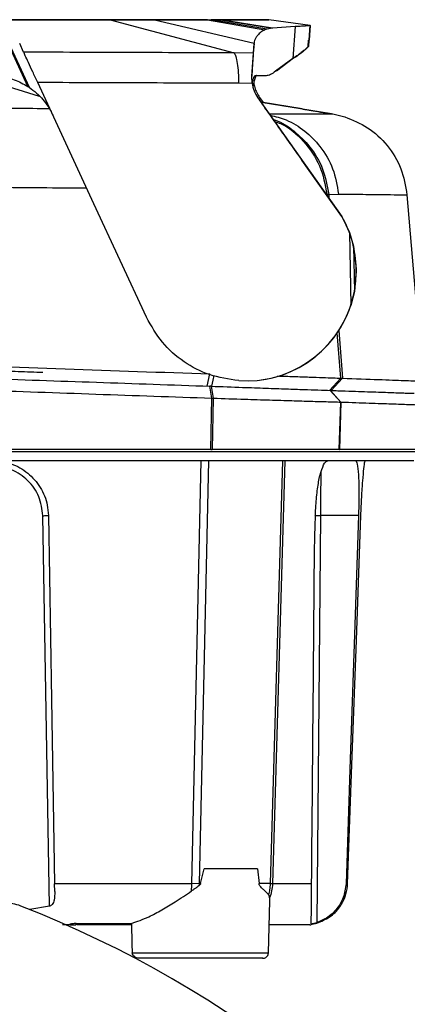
# Model space of a CAD drawing. Header units: millimetres. Extents: x 15 to 415, y 5 to 292.
# Tile 27 of 30: x 265 to 272, y 164 to 182. Entities that reach past the tile are written whole.
import ezdxf

# ---------------------------------------------------------------- set-up
doc = ezdxf.new("R2010")
doc.units = ezdxf.units.MM

msp = doc.modelspace()

# ---------------------------------------------------------------- linework, layer by layer
at = {"color": 7, "linetype": 'Continuous', "lineweight": 25}
for p, q in [((266.7537, 181.8735), (268.9855, 181.2795)), ((267.4287, 181.8756), (267.4276, 181.8756)), ((267.5519, 181.8739), (269.3416, 181.4575)), ((268.5063, 181.8747), (269.5347, 181.6931)), ((268.5063, 181.8747), (268.5715, 181.8747)), ((268.742, 181.875), (268.5715, 181.8747)), ((269.5715, 181.7052), (268.5715, 181.8747)), ((268.742, 181.875), (268.7423, 181.875)), ((268.742, 181.875), (269.6731, 181.7264)), ((269.6733, 181.7264), (268.7423, 181.875)), ((269.6067, 181.8767), (269.6068, 181.8767)), ((270.3511, 181.7732), (269.6068, 181.8767)), ((269.5715, 181.7052), (269.5347, 181.6931)), ((269.6731, 181.7264), (269.5715, 181.7052)), ((269.6731, 181.7264), (269.6733, 181.7264)), ((270.0802, 181.755), (269.6733, 181.7264)), ((270.0802, 181.755), (270.0404, 181.1814)), ((270.3511, 181.7732), (270.3329, 181.511)), ((270.333, 181.511), (270.3514, 181.7769)), ((270.351, 181.7732), (270.3511, 181.7732)), ((265.2766, 180.6779), (264.8827, 181.539)), ((264.9018, 181.5355), (265.3023, 180.6611)), ((265.1308, 181.4474), (265.1308, 181.4475)), ((265.2015, 181.2926), (265.1308, 181.4474)), ((269.302, 180.8633), (269.3416, 181.4506)), ((269.3416, 181.4506), (269.3288, 181.2776)), ((269.3416, 181.4575), (269.3416, 181.4583)), ((269.3424, 181.4505), (269.3416, 181.4575)), ((270.3148, 181.3947), (270.3228, 181.5108)), ((270.3257, 181.5112), (270.3177, 181.3951)), ((270.3329, 181.511), (270.3228, 181.5108)), ((269.3288, 181.2776), (268.9855, 181.2795)), ((270.0404, 181.1814), (269.7288, 180.9503)), ((270.0536, 181.1832), (269.7476, 180.9528)), ((266.4634, 178.5667), (265.4541, 180.7461)), ((269.3058, 180.7313), (269.0645, 180.7327)), ((269.3003, 180.863), (269.302, 180.8633)), ((269.3058, 180.7313), (269.3003, 180.863)), ((269.5586, 180.87), (269.3654, 180.8696)), ((265.2766, 180.6779), (265.3023, 180.6611)), ((269.4107, 180.4743), (269.4095, 180.4741)), ((269.4095, 180.4741), (270.9186, 178.3385)), ((269.4424, 180.4786), (269.4412, 180.4784)), ((269.4412, 180.4784), (269.5067, 180.3859)), ((269.4424, 180.4786), (269.5081, 180.3857)), ((270.2094, 180.2712), (269.4687, 180.3921)), ((270.7349, 180.1827), (269.4706, 180.3894)), ((270.7346, 180.1811), (270.755, 180.1811)), ((270.755, 180.1811), (270.9716, 180.1295)), ((270.9191, 178.3386), (270.2029, 179.3523)), ((270.6834, 178.7334), (270.8603, 178.7409)), ((272.0904, 178.7262), (272.2792, 176.4825)), ((267.4092, 176.5229), (266.4628, 178.5665)), ((270.9186, 178.3385), (270.9191, 178.3386)), ((270.9186, 178.3385), (271.0554, 178.0472)), ((271.0554, 178.0472), (271.0803, 176.7366)), ((271.0554, 178.0472), (271.1294, 177.7999)), ((271.1294, 177.7999), (271.1447, 176.9868)), ((271.1294, 177.7999), (271.1785, 177.3932)), ((271.1785, 177.3932), (271.179, 177.3933)), ((271.1787, 177.3932), (271.1789, 177.3839)), ((271.1794, 177.384), (271.1789, 177.3839)), ((271.1789, 177.3839), (271.1791, 177.3545)), ((271.1794, 177.384), (271.1793, 177.3933)), ((271.1797, 177.3546), (271.1794, 177.384)), ((271.1791, 177.3545), (271.1447, 176.9868)), ((271.1797, 177.3546), (271.1791, 177.3545)), ((271.1447, 176.9868), (271.0803, 176.7366)), ((268.5009, 175.2838), (268.5494, 175.5037)), ((270.699, 175.2071), (270.8987, 175.427)), ((270.9302, 175.4256), (270.7285, 175.206)), ((270.8987, 175.427), (270.9302, 175.4256)), ((268.5824, 175.0673), (268.5496, 175.2821)), ((268.5707, 175.2814), (268.6047, 175.0666)), ((269.4687, 175.3953), (269.4698, 175.3954)), ((268.5667, 174.1431), (268.5824, 175.0673)), ((268.6047, 175.0666), (268.5898, 174.1431)), ((270.8987, 174.997), (270.7109, 175.2067)), ((270.7149, 175.2065), (270.903, 174.9969)), ((270.8733, 174.1431), (270.8987, 174.997)), ((270.903, 174.9969), (270.8777, 174.1431)), ((268.5667, 174.1431), (268.5898, 174.1431)), ((270.8733, 174.1431), (270.8777, 174.1431)), ((265.6635, 165.9231), (265.5458, 172.9519)), ((270.535, 172.9527), (270.4711, 165.6309)), ((271.2186, 172.9527), (270.535, 172.9527)), ((268.3797, 166.3304), (268.4464, 166.5981)), ((268.4464, 166.5981), (268.4469, 166.5981)), ((269.4034, 166.5981), (268.4469, 166.5981)), ((269.4034, 166.5981), (269.432, 166.3303)), ((265.7596, 166.189), (265.7572, 166.33)), ((268.3626, 166.3304), (268.2223, 166.33)), ((269.621, 166.0725), (269.6178, 166.0189)), ((265.6635, 165.9231), (265.3102, 165.8642)), ((269.6001, 165.0864), (269.6233, 166.0188)), ((266.0468, 165.5921), (265.8995, 165.5921)), ((265.9981, 165.5738), (265.9991, 165.5921)), ((266.0437, 165.5921), (266.0468, 165.5921)), ((266.0468, 165.5921), (266.1402, 165.5921)), ((266.1426, 165.6124), (267.1415, 165.6134)), ((266.1552, 165.5921), (266.1554, 165.6124)), ((267.1419, 165.5921), (266.1552, 165.5921)), ((267.1415, 165.6157), (267.1474, 165.247)), ((267.1474, 165.247), (267.1541, 165.0864))]:
    msp.add_line(p, q, dxfattribs=at)
at = {"color": 8, "linetype": 'Continuous', "lineweight": 25}
for p, q in [((269.3416, 181.4579), (269.3416, 181.4584)), ((264.6061, 180.775), (265.4778, 180.5042)), ((270.6834, 178.7334), (270.6885, 178.665)), ((270.8987, 175.427), (270.8381, 176.2429)), ((270.8661, 176.2853), (270.9302, 175.4256)), ((268.2223, 166.33), (268.3909, 173.9419)), ((268.3626, 166.3304), (268.5279, 173.9419)), ((269.8511, 173.9419), (269.6325, 166.3305)), ((269.898, 173.9419), (269.6737, 166.33)), ((266.1405, 165.6123), (266.1402, 165.5921)), ((266.1553, 165.6124), (266.1551, 165.5921)), ((267.1541, 165.0864), (269.6001, 165.0864))]:
    msp.add_line(p, q, dxfattribs=at)
at = {"color": 8, "linetype": 'Continuous', "lineweight": 25, "flags": 128}
msp.add_lwpolyline([(268.6201, 175.4748), (268.6015, 175.3911), (268.577, 175.2812)], dxfattribs=at)
at = {"color": 7, "linetype": 'Continuous', "lineweight": 25, "flags": 128}
for points in [[(265.6464, 172.9527), (265.7018, 169.6414), (265.7572, 166.33)], [(271.2186, 172.9527), (271.1465, 170.8149), (271.0708, 168.5724), (270.995, 166.33)], [(271.0241, 166.33), (271.1009, 168.4677), (271.1815, 170.7102), (271.262, 172.9527)], [(271.0241, 166.33), (271.1009, 168.4677), (271.1815, 170.7102), (271.262, 172.9527)]]:
    msp.add_lwpolyline(points, dxfattribs=at)
at = {"color": 7, "linetype": 'Continuous', "lineweight": 25}
for centre, radius, start, end in [((269.2203, 177.3631), 1.959, 0.88333, 29.86461), ((269.2036, 177.3535), 1.9761, 277.74117, 0.03128), ((269.2024, 177.354), 1.9767, 266.03259, 341.79856), ((264.8583, 165.1828), 0.8, 68.6823, 90), ((257.9511, 147.4828), 19.8, 291.3177, 68.6823)]:
    msp.add_arc(centre, radius, start, end, dxfattribs=at)
for points, knots in [([(266.7537, 181.8735), (265.9651, 181.873), (264.3869, 181.8721), (261.9759, 181.8707), (259.5517, 181.8694), (257.1272, 181.8681), (254.7158, 181.8668), (253.1371, 181.866), (252.3482, 181.8656)], [0, 0, 0, 0, 0.1665308, 0.3332587, 0.4999717, 0.6666893, 0.8334391, 1, 1, 1, 1]), ([(252.3739, 181.8691), (253.163, 181.8695), (254.7421, 181.8705), (257.1539, 181.8718), (259.5784, 181.8731), (262.0026, 181.8745), (264.4132, 181.8757), (265.991, 181.8765), (266.7794, 181.8769)], [0, 0, 0, 0, 0.1665202, 0.3332477, 0.4999716, 0.6666779, 0.8334281, 1, 1, 1, 1]), ([(266.3308, 181.8735), (266.3022, 181.8735), (266.245, 181.8734), (266.0676, 181.8733), (265.7736, 181.8731), (265.3224, 181.8727), (264.9119, 181.8725), (264.6059, 181.8723), (264.4248, 181.8722), (264.3026, 181.8721), (264.2423, 181.8721)], [0, 0, 0, 0, 0.11191231, 0.22409349, 0.42071428, 0.6174471, 0.81364301, 0.87633473, 0.93900386, 1, 1, 1, 1]), ([(266.3521, 181.8764), (266.3238, 181.8764), (266.2671, 181.8764), (266.0906, 181.8764), (265.7973, 181.8763), (265.3469, 181.8761), (264.9369, 181.8759), (264.6311, 181.8757), (264.4501, 181.8756), (264.3279, 181.8756), (264.2676, 181.8755)], [0, 0, 0, 0, 0.1116164, 0.2240935, 0.4207144, 0.6174472, 0.813643, 0.8763059, 0.9389746, 1, 1, 1, 1]), ([(267.4287, 181.8756), (267.416, 181.8754), (267.3907, 181.8752), (267.1969, 181.8747), (266.8901, 181.8742), (266.587, 181.8738), (266.3861, 181.8736), (266.3493, 181.8735), (266.3308, 181.8735)], [0, 0, 0, 0, 0.2372753, 0.4745278, 0.7117834, 0.9489765, 0.9743927, 1, 1, 1, 1]), ([(267.3742, 181.8758), (267.3728, 181.8759), (267.3531, 181.876), (267.2001, 181.8761), (266.9073, 181.8763), (266.6058, 181.8764), (266.4069, 181.8764), (266.3704, 181.8764), (266.3521, 181.8764)], [0, 0, 0, 0, 0.0226347, 0.3266579, 0.6306641, 0.9346184, 0.9670797, 1, 1, 1, 1]), ([(267.5519, 181.8739), (267.4268, 181.8739), (267.1765, 181.8737), (266.8947, 181.8735), (266.7537, 181.8735)], [0, 0, 0, 0, 0.4999573, 1, 1, 1, 1]), ([(266.7794, 181.8769), (266.9203, 181.877), (267.2019, 181.8772), (267.4519, 181.8773), (267.5769, 181.8773)], [0, 0, 0, 0, 0.4999434, 1, 1, 1, 1]), ([(268.5063, 181.8747), (268.4673, 181.8746), (268.3891, 181.8745), (268.1729, 181.8744), (267.8977, 181.8742), (267.6675, 181.874), (267.5519, 181.8739)], [0, 0, 0, 0, 0.2494863, 0.4996588, 0.7488542, 1, 1, 1, 1]), ([(267.5769, 181.8773), (267.6915, 181.8774), (267.9212, 181.8775), (268.1953, 181.8776), (268.4115, 181.8776), (268.4892, 181.8776), (268.5282, 181.8776)], [0, 0, 0, 0, 0.2495894, 0.4997789, 0.7488856, 1, 1, 1, 1]), ([(268.5282, 181.8776), (268.595, 181.8776), (268.7299, 181.8776), (268.901, 181.8776), (269.0567, 181.8775), (269.1921, 181.8775), (269.309, 181.8774), (269.4502, 181.8773), (269.5807, 181.8771), (269.5981, 181.8769), (269.6068, 181.8767)], [0, 0, 0, 0, 0.0924202, 0.186667, 0.280053, 0.3733912, 0.4667186, 0.5600219, 0.7798543, 1, 1, 1, 1]), ([(269.6067, 181.8767), (269.5866, 181.8766), (269.5463, 181.8763), (269.2573, 181.8757), (268.914, 181.8752), (268.7423, 181.875)], [0, 0, 0, 0, 0.3332577, 0.6666109, 1, 1, 1, 1]), ([(269.5347, 181.6931), (269.5232, 181.6881), (269.5001, 181.6782), (269.4666, 181.6558), (269.4348, 181.6283), (269.4033, 181.5941), (269.3743, 181.5523), (269.3504, 181.5065), (269.3443, 181.4729), (269.3416, 181.4584)], [0, 0, 0, 0, 0.1404098, 0.2814855, 0.4224682, 0.5602491, 0.7228033, 0.8811329, 1, 1, 1, 1]), ([(270.351, 181.7732), (270.3494, 181.773), (270.3461, 181.7724), (270.3247, 181.7694), (270.2944, 181.7661), (270.2626, 181.7632), (270.2345, 181.7611), (270.197, 181.7588), (270.1528, 181.7569), (270.1127, 181.7556), (270.0889, 181.7552), (270.0802, 181.755)], [0, 0, 0, 0, 0.1799648, 0.3689645, 0.5523596, 0.6234535, 0.7013241, 0.7997741, 0.8963775, 0.961782, 1, 1, 1, 1]), ([(268.9855, 181.2795), (268.3574, 181.2821), (267.1004, 181.2871), (265.8348, 181.2908), (265.2016, 181.2926)], [0, 0, 0, 0, 0.499668, 1, 1, 1, 1]), ([(265.4541, 180.7461), (265.4239, 180.8113), (265.3642, 180.9403), (265.2858, 181.11), (265.2267, 181.2379), (265.2098, 181.2748), (265.2016, 181.2926)], [0, 0, 0, 0, 0.2635442, 0.5213778, 0.7681613, 1, 1, 1, 1]), ([(268.9855, 181.2795), (268.996, 181.2614), (269.0168, 181.2252), (269.042, 181.0972), (269.0597, 180.9289), (269.0629, 180.7981), (269.0645, 180.7327)], [0, 0, 0, 0, 0.2501089, 0.5000017, 0.7498919, 1, 1, 1, 1]), ([(269.3288, 181.2776), (269.3278, 181.2638), (269.3258, 181.2361), (269.3193, 181.1426), (269.3108, 181.018), (269.3038, 180.9147), (269.3003, 180.863)], [0, 0, 0, 0, 0.2495849, 0.4995894, 0.7497147, 1, 1, 1, 1]), ([(270.3148, 181.3947), (270.3084, 181.3882), (270.2961, 181.3756), (270.261, 181.3424), (270.2099, 181.2989), (270.1415, 181.2458), (270.0729, 181.2021), (270.0404, 181.1814)], [0, 0, 0, 0, 0.2097037, 0.4064678, 0.610225, 0.8152929, 1, 1, 1, 1]), ([(270.3177, 181.3951), (270.3108, 181.3872), (270.297, 181.3714), (270.2492, 181.326), (270.1788, 181.2656), (270.0953, 181.2107), (270.0536, 181.1832)], [0, 0, 0, 0, 0.24887, 0.5000182, 0.7500262, 1, 1, 1, 1]), ([(269.7288, 180.9503), (269.6987, 180.9267), (269.6392, 180.88), (269.5852, 180.8733), (269.5586, 180.87)], [0, 0, 0, 0, 0.5063487, 1, 1, 1, 1]), ([(264.7571, 180.8599), (264.8023, 180.8535), (264.897, 180.84), (265.0802, 180.7869), (265.1985, 180.7212), (265.2766, 180.6779)], [0, 0, 0, 0, 0.23736046, 0.49669357, 1, 1, 1, 1]), ([(269.0645, 180.7327), (268.4651, 180.7352), (267.2654, 180.7402), (266.0582, 180.7441), (265.4541, 180.7461)], [0, 0, 0, 0, 0.4996866, 1, 1, 1, 1]), ([(269.3654, 180.8696), (269.3652, 180.8696), (269.3644, 180.8696), (269.3619, 180.8693), (269.3537, 180.8663), (269.3427, 180.8528), (269.3306, 180.8256), (269.3222, 180.8005), (269.3139, 180.7715), (269.3087, 180.7442), (269.3058, 180.7285)], [0, 0, 0, 0, 0.0132578, 0.0376897, 0.1200744, 0.4188024, 0.5766672, 0.7158474, 0.8363413, 1, 1, 1, 1]), ([(269.3058, 180.7313), (269.3157, 180.6852), (269.3353, 180.5935), (269.3849, 180.5138), (269.4095, 180.4741)], [0, 0, 0, 0, 0.5021504, 1, 1, 1, 1]), ([(269.3921, 180.8732), (269.3919, 180.8732), (269.3895, 180.8732), (269.3812, 180.8705), (269.3686, 180.8549), (269.3545, 180.8193), (269.3388, 180.7659), (269.3291, 180.7046), (269.3226, 180.6632)], [0, 0, 0, 0, 0.010815, 0.0978703, 0.3412772, 0.5284963, 0.681486, 1, 1, 1, 1]), ([(269.3369, 180.743), (269.3416, 180.7145), (269.357, 180.6217), (269.4068, 180.537), (269.4412, 180.4784)], [0, 0, 0, 0, 0.3081832, 1, 1, 1, 1]), ([(265.3023, 180.6611), (265.3895, 180.5918), (265.5203, 180.4879), (265.629, 180.3375), (265.677, 180.2578), (265.6999, 180.2147), (265.7132, 180.1883), (265.7201, 180.1735), (265.7232, 180.1668)], [0, 0, 0, 0, 0.497773, 0.74679382, 0.87237764, 0.93609805, 0.97114042, 1, 1, 1, 1]), ([(270.2029, 179.3523), (270.1324, 179.4521), (269.9904, 179.653), (269.8147, 179.9018), (269.6797, 180.0931), (269.5477, 180.2801), (269.4658, 180.3963), (269.4107, 180.4743)], [0, 0, 0, 0, 0.2446362, 0.4923607, 0.6222822, 0.7462976, 1, 1, 1, 1]), ([(270.2089, 180.2713), (270.22, 180.2694), (270.242, 180.2656), (270.36, 180.2458), (270.5259, 180.218), (270.6737, 180.1935), (270.7468, 180.1814)], [0, 0, 0, 0, 0.2570086, 0.5078495, 0.7563374, 1, 1, 1, 1]), ([(270.9716, 180.1295), (271.1132, 180.0721), (271.3982, 179.9566), (271.7489, 179.6276), (272.0074, 179.2087), (272.0629, 178.8862), (272.0904, 178.7262)], [0, 0, 0, 0, 0.2478302, 0.4989759, 0.7514759, 1, 1, 1, 1]), ([(270.6532, 178.7319), (270.6583, 178.7322), (270.6686, 178.7329), (270.6785, 178.7332), (270.6834, 178.7334)], [0, 0, 0, 0, 0.50065958, 1, 1, 1, 1]), ([(270.8603, 178.7409), (271.0323, 178.7388), (271.3763, 178.7346), (271.7368, 178.7303), (271.9925, 178.7273), (272.0578, 178.7266), (272.0904, 178.7262)], [0, 0, 0, 0, 0.2499903, 0.4999924, 0.7499992, 1, 1, 1, 1]), ([(269.0657, 175.382), (268.8877, 175.4084), (268.5414, 175.4597), (268.0708, 175.7088), (267.6702, 176.0577), (267.4964, 176.3675), (267.4092, 176.5229)], [0, 0, 0, 0, 0.2564291, 0.4990823, 0.7486246, 1, 1, 1, 1]), ([(247.5217, 176.2394), (248.389, 176.2088), (250.1238, 176.1476), (252.7527, 176.0551), (255.393, 175.9624), (258.0397, 175.8697), (260.6861, 175.7773), (263.3244, 175.6853), (265.9509, 175.5939), (267.6831, 175.5338), (268.5494, 175.5037)], [0, 0, 0, 0, 0.1249463, 0.2499153, 0.3749367, 0.4999633, 0.6249398, 0.7499991, 0.8749763, 1, 1, 1, 1]), ([(247.3822, 176.0213), (247.5755, 176.0146), (248.5425, 175.9808), (249.9047, 175.9332), (251.8596, 175.865), (253.4304, 175.8101), (255.0051, 175.7551), (256.5819, 175.7001), (258.1606, 175.6449), (259.7386, 175.5898), (261.3154, 175.5348), (262.8895, 175.4798), (264.7522, 175.4147), (266.5125, 175.3533), (267.8702, 175.3059), (268.5496, 175.2821)], [0, 0, 0, 0, 0.0277672, 0.1388622, 0.1943992, 0.3054941, 0.3610311, 0.4165681, 0.5276632, 0.5832002, 0.6387372, 0.7498322, 0.8053692, 0.902609, 1, 1, 1, 1]), ([(247.3344, 175.8119), (247.5277, 175.8051), (248.4947, 175.7713), (249.8569, 175.7237), (251.8117, 175.6553), (253.3824, 175.6004), (254.9571, 175.5452), (256.5338, 175.49), (258.1125, 175.4347), (259.6905, 175.3794), (261.2673, 175.3241), (262.8415, 175.2689), (264.7179, 175.2031), (266.5053, 175.1403), (267.8897, 175.0917), (268.5824, 175.0673)], [0, 0, 0, 0, 0.0276617, 0.1383344, 0.1936603, 0.304333, 0.359659, 0.4149849, 0.5256576, 0.5809836, 0.6363095, 0.7469822, 0.8023082, 0.9010749, 1, 1, 1, 1]), ([(265.5467, 175.527), (265.5445, 175.5271), (265.4104, 175.5318), (265.1122, 175.5422), (264.4286, 175.5661), (263.4683, 175.5996), (262.5084, 175.6331), (261.8194, 175.6572), (261.4061, 175.6716), (260.9957, 175.686), (260.5792, 175.7005), (260.2688, 175.7113), (260.1008, 175.7172), (260.0761, 175.7181)], [0, 0, 0, 0, 0.0013182, 0.0824876, 0.1561547, 0.3812068, 0.607091, 0.6824546, 0.7578604, 0.8329813, 0.9063646, 0.986202, 1, 1, 1, 1]), ([(269.7609, 175.4662), (269.8618, 175.463), (270.0707, 175.4563), (270.3423, 175.4472), (270.5789, 175.4391), (270.7712, 175.4321), (270.8562, 175.4287), (270.8987, 175.427)], [0, 0, 0, 0, 0.1893554, 0.3920156, 0.5946734, 0.7973339, 1, 1, 1, 1]), ([(270.9302, 175.4256), (271.1583, 175.4174), (271.6145, 175.4009), (272.0592, 175.3849), (272.3382, 175.3749), (272.3657, 175.3739), (272.3788, 175.3734)], [0, 0, 0, 0, 0.254907, 0.5097775, 0.7646469, 1, 1, 1, 1]), ([(268.5707, 175.2814), (268.5688, 175.2815), (268.565, 175.2816), (268.558, 175.2818), (268.5529, 175.282), (268.5496, 175.2821)], [0, 0, 0, 0, 0.2669718, 0.5338782, 1, 1, 1, 1]), ([(268.5707, 175.2814), (268.7627, 175.2747), (269.1075, 175.2626), (269.5579, 175.2469), (269.9308, 175.2339), (270.2451, 175.2229), (270.5319, 175.2129), (270.6457, 175.2089), (270.7109, 175.2067)], [0, 0, 0, 0, 0.1905038, 0.3421746, 0.493845, 0.6453328, 0.7968248, 1, 1, 1, 1]), ([(268.5824, 175.0673), (268.5866, 175.0672), (268.594, 175.0669), (268.6015, 175.0667), (268.6047, 175.0666)], [0, 0, 0, 0, 0.5600024, 1, 1, 1, 1]), ([(268.6047, 175.0666), (268.7967, 175.0605), (269.1523, 175.0492), (269.6257, 175.0344), (270.0293, 175.0221), (270.3715, 175.0117), (270.6948, 175.0023), (270.8231, 174.999), (270.8987, 174.997)], [0, 0, 0, 0, 0.17764285, 0.32900566, 0.48036836, 0.6317215, 0.78307496, 1, 1, 1, 1]), ([(270.7149, 175.2065), (270.7146, 175.2065), (270.7139, 175.2066), (270.7125, 175.2066), (270.7115, 175.2066), (270.7109, 175.2067)], [0, 0, 0, 0, 0.2670275, 0.5340331, 1, 1, 1, 1]), ([(270.7149, 175.2065), (270.7605, 175.2049), (270.9885, 175.197), (271.2665, 175.1873), (271.6023, 175.1755), (271.8192, 175.168), (271.9847, 175.1622), (272.1033, 175.158), (272.1982, 175.1547), (272.2116, 175.1543), (272.2184, 175.154)], [0, 0, 0, 0, 0.04637082, 0.2318982, 0.32464425, 0.51017159, 0.60291767, 0.69566373, 0.84783185, 1, 1, 1, 1]), ([(270.8987, 174.997), (270.8995, 174.997), (270.901, 174.9969), (270.9024, 174.9969), (270.903, 174.9969)], [0, 0, 0, 0, 0.56002494, 1, 1, 1, 1]), ([(270.903, 174.9969), (270.9486, 174.9953), (271.1766, 174.9873), (271.4548, 174.9776), (271.7911, 174.9658), (272.0086, 174.9583), (272.1782, 174.9523), (272.2983, 174.9481), (272.3927, 174.9448), (272.4058, 174.9444), (272.4124, 174.9442)], [0, 0, 0, 0, 0.0461895, 0.2309913, 0.3233748, 0.5081766, 0.6005601, 0.7002756, 0.8500385, 1, 1, 1, 1]), ([(272.3759, 174.1029), (272.3752, 174.1029), (272.3729, 174.1029), (272.327, 174.1028), (272.2244, 174.1029), (272.1042, 174.1028), (271.9078, 174.1029), (271.6679, 174.1028), (271.3112, 174.1029), (271.0287, 174.1029), (270.8717, 174.1029), (270.8501, 174.1029), (270.7872, 174.1029), (270.6571, 174.1029), (270.4358, 174.1029), (270.1377, 174.1029), (269.7616, 174.1029), (269.3318, 174.1029), (268.9446, 174.1029), (268.6917, 174.1029), (268.5966, 174.1029), (268.5615, 174.1029), (268.4563, 174.1029), (268.0353, 174.1029), (267.3119, 174.1029), (266.3441, 174.1029), (265.3734, 174.1029), (264.0758, 174.1029), (262.7735, 174.1029), (261.142, 174.1029), (259.8342, 174.1029), (258.5256, 174.1029), (257.2167, 174.1028), (255.9079, 174.1029), (254.601, 174.1029), (253.2956, 174.1029), (251.9931, 174.1029), (250.6951, 174.1028), (249.7242, 174.1029), (248.7561, 174.1029), (248.0324, 174.1029), (247.5912, 174.1029), (247.461, 174.1029), (247.4059, 174.1029), (247.3708, 174.1029), (247.2657, 174.1029), (247.0082, 174.1029), (246.6222, 174.1029), (246.1981, 174.1029), (245.8208, 174.1029), (245.5078, 174.1029), (245.2627, 174.1029), (245.1441, 174.1029), (245.0791, 174.1029), (244.9771, 174.1029), (244.8111, 174.1029), (244.5401, 174.1029), (244.2473, 174.1029), (244.0163, 174.1029), (243.8316, 174.1029), (243.7215, 174.1029), (243.6478, 174.1029), (243.6139, 174.1029), (243.5936, 174.1029), (243.6006, 174.1029), (243.6027, 174.1029)], [0, 0, 0, 0, 0.0149368, 0.0520113, 0.070546, 0.1076205, 0.1261552, 0.1632296, 0.1991289, 0.2350774, 0.2353148, 0.2362646, 0.240066, 0.2476821, 0.2554437, 0.2647428, 0.2743115, 0.2836105, 0.2931792, 0.2978167, 0.2983959, 0.2986855, 0.2998438, 0.3044773, 0.323012, 0.3415466, 0.3600812, 0.3786159, 0.41569, 0.4342246, 0.4712987, 0.4898334, 0.508368, 0.5454421, 0.5639768, 0.5825114, 0.6195855, 0.6381201, 0.6566548, 0.6751894, 0.6937241, 0.6983575, 0.7006743, 0.7012535, 0.701543, 0.7027015, 0.7073389, 0.7166379, 0.7262066, 0.7355057, 0.7450744, 0.7543734, 0.7639422, 0.7651006, 0.769734, 0.7882687, 0.8068034, 0.8438779, 0.8809523, 0.899487, 0.9365615, 0.9550962, 0.9736309, 0.9921656, 1, 1, 1, 1]), ([(268.5667, 174.1431), (267.6978, 174.1431), (265.9567, 174.1431), (263.3137, 174.1431), (260.6524, 174.1431), (257.9803, 174.1431), (255.3083, 174.1431), (252.6471, 174.1431), (250.0042, 174.1431), (248.2632, 174.1431), (247.3944, 174.1431)], [0, 0, 0, 0, 0.1244448, 0.2493651, 0.3746042, 0.5000031, 0.6254017, 0.7506396, 0.8755579, 1, 1, 1, 1]), ([(270.8733, 174.1431), (270.8359, 174.1431), (270.76, 174.1431), (270.577, 174.1431), (270.3424, 174.1431), (270.0558, 174.1431), (269.7268, 174.1431), (269.3655, 174.1431), (268.9853, 174.1431), (268.7203, 174.1431), (268.5898, 174.1431)], [0, 0, 0, 0, 0.1206502, 0.2449535, 0.3718166, 0.5, 0.6281832, 0.7550468, 0.8793496, 1, 1, 1, 1]), ([(272.3774, 174.1431), (272.3595, 174.1431), (272.3236, 174.1431), (272.0279, 174.1431), (271.5715, 174.1431), (271.1088, 174.1431), (270.8777, 174.1431)], [0, 0, 0, 0, 0.2497689, 0.4999973, 0.7502271, 1, 1, 1, 1]), ([(272.2151, 173.9419), (272.2155, 173.9419), (272.2222, 173.9419), (272.1971, 173.9419), (272.1368, 173.9419), (271.9965, 173.9419), (271.7757, 173.9419), (271.4771, 173.9419), (271.1565, 173.9419), (270.8907, 173.9419), (270.5913, 173.9419), (270.3705, 173.9419), (270.087, 173.9419), (269.7397, 173.9419), (269.3453, 173.9419), (268.9098, 173.9419), (268.2614, 173.9419), (267.0783, 173.9419), (265.7026, 173.9419), (263.9756, 173.9419), (262.5889, 173.9419), (260.8515, 173.9419), (259.459, 173.9419), (257.7173, 173.9419), (256.3238, 173.9419), (254.584, 173.9419), (252.8471, 173.9419), (251.1169, 173.9419), (249.7388, 173.9419), (248.7079, 173.9419), (247.8538, 173.9419), (247.1649, 173.9419), (246.6924, 173.9419), (246.2749, 173.9419), (245.9237, 173.9419), (245.6287, 173.9419), (245.4164, 173.9419), (245.2842, 173.9419), (245.1683, 173.9419), (244.9739, 173.9419), (244.6229, 173.9419), (244.3021, 173.9419), (244.0627, 173.9419), (243.9234, 173.9419), (243.8258, 173.9419), (243.7671, 173.9419), (243.7616, 173.9419), (243.759, 173.9419)], [0, 0, 0, 0, 0.0019261, 0.0294508, 0.0569755, 0.0845001, 0.1395658, 0.1670905, 0.1946152, 0.2366, 0.2453979, 0.2542, 0.2632526, 0.2721376, 0.2812808, 0.2901499, 0.2992644, 0.3191856, 0.359034, 0.3789552, 0.4188036, 0.4387248, 0.4785732, 0.4984944, 0.5383428, 0.558264, 0.5981124, 0.6379607, 0.6578819, 0.6778032, 0.6977244, 0.7076877, 0.7178302, 0.7267081, 0.7358434, 0.7447214, 0.7538572, 0.7607962, 0.7677521, 0.7817771, 0.8093556, 0.864529, 0.8921075, 0.919686, 0.9472645, 0.974843, 1, 1, 1, 1]), ([(264.6406, 173.9419), (264.7547, 173.9306), (264.983, 173.9079), (265.2863, 173.7315), (265.5141, 173.4722), (265.6284, 173.195), (265.6416, 173.017), (265.6464, 172.9527)], [0, 0, 0, 0, 0.219545, 0.4390779, 0.6586997, 0.876857, 1, 1, 1, 1]), ([(265.5458, 172.9519), (265.5306, 173.069), (265.5, 173.3031), (265.2901, 173.5969), (264.9929, 173.8022), (264.758, 173.8288), (264.6406, 173.8422)], [0, 0, 0, 0, 0.24982481, 0.49979716, 0.74983171, 1, 1, 1, 1]), ([(270.5411, 173.7314), (270.564, 173.7972), (270.606, 173.9179), (270.6475, 173.9344), (270.6663, 173.9419)], [0, 0, 0, 0, 0.54481951, 1, 1, 1, 1]), ([(271.1659, 173.9419), (271.1771, 173.9293), (271.1995, 173.9041), (271.2197, 173.7054), (271.2274, 173.4188), (271.2247, 173.1479), (271.2199, 172.9933), (271.2186, 172.9527)], [0, 0, 0, 0, 0.2418764, 0.4841354, 0.7141858, 0.9250236, 1, 1, 1, 1]), ([(271.262, 172.9527), (271.2667, 173.0657), (271.276, 173.2916), (271.296, 173.5902), (271.3164, 173.8135), (271.3324, 173.9267), (271.3394, 173.9378), (271.342, 173.9419)], [0, 0, 0, 0, 0.21703035, 0.43404786, 0.65137601, 0.86883643, 1, 1, 1, 1]), ([(270.4454, 172.9526), (270.4478, 173.0131), (270.4543, 173.1791), (270.4795, 173.4398), (270.514, 173.6328), (270.5361, 173.7129), (270.5411, 173.7313)], [0, 0, 0, 0, 0.2018069, 0.5537993, 0.8974711, 1, 1, 1, 1]), ([(265.5458, 172.9519), (265.559, 172.9521), (265.5854, 172.9525), (265.6186, 172.9529), (265.6419, 172.953), (265.6449, 172.9528), (265.6464, 172.9527)], [0, 0, 0, 0, 0.25000066, 0.50000006, 0.749995, 1, 1, 1, 1]), ([(270.4285, 172.2769), (270.4296, 172.3385), (270.4334, 172.5631), (270.4404, 172.7888), (270.4454, 172.9526)], [0, 0, 0, 0, 0.2741396, 1, 1, 1, 1]), ([(270.4344, 172.9519), (270.4359, 172.9521), (270.4388, 172.9525), (270.4582, 172.9528), (270.4786, 172.9529), (270.4962, 172.9529), (270.5152, 172.9529), (270.5284, 172.9528), (270.535, 172.9527)], [0, 0, 0, 0, 0.25869185, 0.51201859, 0.63634958, 0.75880187, 0.87979195, 1, 1, 1, 1]), ([(270.3766, 166.33), (270.3853, 167.3204), (270.4026, 169.3012), (270.4199, 171.285), (270.4285, 172.2769)], [0, 0, 0, 0, 0.4999884, 1, 1, 1, 1]), ([(269.4034, 166.5981), (269.2822, 166.5981), (269.04, 166.5981), (268.6701, 166.5981), (268.4682, 166.5981), (268.4469, 166.5981)], [0, 0, 0, 0, 0.4720974, 0.9441937, 1, 1, 1, 1]), ([(268.2223, 166.33), (267.8129, 166.33), (266.9939, 166.33), (266.1695, 166.33), (265.7572, 166.33)], [0, 0, 0, 0, 0.499865, 1, 1, 1, 1]), ([(267.1415, 165.6157), (267.2432, 165.6506), (267.4177, 165.7107), (267.685, 165.8572), (267.9432, 166.0131), (268.1209, 166.1327), (268.2191, 166.1988)], [0, 0, 0, 0, 0.2974842, 0.51044606, 0.72938519, 1, 1, 1, 1]), ([(268.2191, 166.1988), (268.2199, 166.2205), (268.2216, 166.2639), (268.2221, 166.308), (268.2223, 166.33)], [0, 0, 0, 0, 0.500013, 1, 1, 1, 1]), ([(268.3623, 166.3038), (268.3436, 166.2886), (268.3113, 166.2624), (268.2626, 166.2286), (268.2336, 166.2087), (268.2191, 166.1988)], [0, 0, 0, 0, 0.4074347, 0.7036077, 1, 1, 1, 1]), ([(268.3797, 166.3304), (268.378, 166.3258), (268.3742, 166.3156), (268.3665, 166.308), (268.3623, 166.3038)], [0, 0, 0, 0, 0.4499148, 1, 1, 1, 1]), ([(268.3623, 166.3038), (268.3623, 166.3087), (268.3625, 166.3176), (268.3625, 166.3265), (268.3626, 166.3304)], [0, 0, 0, 0, 0.5600054, 1, 1, 1, 1]), ([(268.3797, 166.3304), (268.3769, 166.3304), (268.3712, 166.3304), (268.3654, 166.3304), (268.3626, 166.3304)], [0, 0, 0, 0, 0.5001549, 1, 1, 1, 1]), ([(269.6325, 166.3305), (269.6081, 166.3305), (269.5593, 166.3304), (269.4745, 166.3304), (269.432, 166.3303)], [0, 0, 0, 0, 0.4995655, 1, 1, 1, 1]), ([(269.601, 166.1347), (269.5792, 166.1586), (269.5477, 166.1933), (269.4842, 166.2483), (269.4519, 166.2818), (269.4381, 166.3067), (269.4335, 166.3203), (269.4325, 166.3272), (269.432, 166.3303)], [0, 0, 0, 0, 0.5331988, 0.7734249, 0.9095621, 0.9611718, 0.9818237, 1, 1, 1, 1]), ([(269.6325, 166.3305), (269.6299, 166.2934), (269.6253, 166.227), (269.6084, 166.1629), (269.601, 166.1347)], [0, 0, 0, 0, 0.5599104, 1, 1, 1, 1]), ([(269.6737, 166.33), (269.6703, 166.2859), (269.6635, 166.1977), (269.6352, 166.1142), (269.621, 166.0725)], [0, 0, 0, 0, 0.5000106, 1, 1, 1, 1]), ([(269.6737, 166.33), (269.6669, 166.33), (269.6534, 166.33), (269.6394, 166.3303), (269.6325, 166.3305)], [0, 0, 0, 0, 0.4997455, 1, 1, 1, 1]), ([(270.3766, 166.33), (270.274, 166.33), (270.0687, 166.33), (269.8054, 166.33), (269.6737, 166.33)], [0, 0, 0, 0, 0.4999812, 1, 1, 1, 1]), ([(270.3703, 165.6065), (270.3704, 165.6159), (270.3706, 165.6364), (270.3713, 165.7204), (270.3725, 165.8618), (270.3736, 165.9776), (270.3743, 166.0599), (270.3749, 166.1364), (270.3756, 166.2151), (270.3761, 166.2724), (270.3765, 166.3139), (270.3766, 166.33)], [0, 0, 0, 0, 0.2944777, 0.635781, 0.809511, 0.8729166, 0.916269, 0.9578228, 0.9755017, 0.9904941, 1, 1, 1, 1]), ([(270.4681, 165.6214), (270.5487, 165.6531), (270.7098, 165.7165), (270.8932, 165.9061), (271.0012, 166.1195), (271.0173, 166.2676), (271.0241, 166.33)], [0, 0, 0, 0, 0.2681979, 0.5363852, 0.8045982, 1, 1, 1, 1]), ([(270.995, 166.33), (270.9837, 166.2445), (270.9612, 166.0736), (270.8219, 165.8509), (270.6489, 165.7021), (270.5202, 165.6506), (270.4711, 165.6309)], [0, 0, 0, 0, 0.27637933, 0.5527858, 0.82940507, 1, 1, 1, 1]), ([(271.0241, 166.33), (271.0195, 166.33), (271.0104, 166.33), (271.0001, 166.33), (270.995, 166.33)], [0, 0, 0, 0, 0.5000441, 1, 1, 1, 1]), ([(265.7596, 166.189), (265.7598, 166.1366), (265.76, 166.068), (265.7369, 165.9914), (265.717, 165.957), (265.6931, 165.9352), (265.6756, 165.9262), (265.6658, 165.9237), (265.6635, 165.9231)], [0, 0, 0, 0, 0.5057332, 0.6613913, 0.8179323, 0.9048524, 0.9775803, 1, 1, 1, 1]), ([(269.621, 166.0725), (269.6189, 166.0846), (269.6158, 166.1027), (269.6083, 166.1229), (269.6034, 166.1307), (269.601, 166.1347)], [0, 0, 0, 0, 0.4974032, 0.748187, 1, 1, 1, 1]), ([(266.0252, 165.5948), (266.0255, 165.594), (266.0261, 165.5924), (266.0378, 165.5922), (266.0437, 165.5921)], [0, 0, 0, 0, 0.496683, 1, 1, 1, 1]), ([(266.1426, 165.6124), (266.1314, 165.6122), (266.1091, 165.6117), (266.0768, 165.608), (266.0504, 165.6032), (266.0334, 165.599), (266.0303, 165.5973), (266.0293, 165.5967)], [0, 0, 0, 0, 0.21987899, 0.43967614, 0.66199473, 0.88913745, 1, 1, 1, 1]), ([(270.3433, 165.5921), (270.3317, 165.5921), (270.3086, 165.5921), (270.1087, 165.5921), (269.8806, 165.5921), (269.6718, 165.5921), (269.6127, 165.5921)], [0, 0, 0, 0, 0.2945215, 0.5890803, 0.8836543, 1, 1, 1, 1]), ([(270.3433, 165.5921), (270.3473, 165.5921), (270.3553, 165.5921), (270.3633, 165.5924), (270.3673, 165.5925)], [0, 0, 0, 0, 0.4999997, 1, 1, 1, 1]), ([(270.3673, 165.5991), (270.3684, 165.5994), (270.3706, 165.5998), (270.3875, 165.6027), (270.4124, 165.6075), (270.4408, 165.6139), (270.4599, 165.6192), (270.4681, 165.6214)], [0, 0, 0, 0, 0.2094354, 0.4188752, 0.6283103, 0.8394813, 1, 1, 1, 1]), ([(270.3703, 165.6065), (270.3715, 165.6065), (270.374, 165.6067), (270.393, 165.6101), (270.4205, 165.6161), (270.4483, 165.6236), (270.4652, 165.629), (270.4711, 165.6309)], [0, 0, 0, 0, 0.2304012, 0.4611206, 0.6816024, 0.8878126, 1, 1, 1, 1]), ([(267.2808, 164.9885), (267.2627, 164.9901), (267.2306, 164.9931), (267.1917, 165.0147), (267.1663, 165.042), (267.1557, 165.0675), (267.1544, 165.0827), (267.1541, 165.0864)], [0, 0, 0, 0, 0.30870315, 0.54758067, 0.74175827, 0.93713149, 1, 1, 1, 1]), ([(269.4912, 164.9885), (269.4955, 164.9885), (269.5171, 164.9885), (269.3913, 164.9885), (269.1052, 164.9885), (268.6756, 164.9885), (268.1983, 164.9885), (267.7067, 164.9885), (267.4267, 164.9885), (267.2808, 164.9885)], [0, 0, 0, 0, 0.0394728, 0.1964817, 0.3635619, 0.5301481, 0.6858519, 0.8362964, 1, 1, 1, 1]), ([(269.5059, 164.9885), (269.5145, 164.9892), (269.5324, 164.9908), (269.5577, 165.0034), (269.5802, 165.0245), (269.5963, 165.0533), (269.5988, 165.0756), (269.6001, 165.0864)], [0, 0, 0, 0, 0.1716301, 0.35780758, 0.55316003, 0.7834753, 1, 1, 1, 1])]:
    msp.add_open_spline(points, degree=3, knots=knots, dxfattribs=at)
at = {"color": 8, "linetype": 'Continuous', "lineweight": 25}
for points, knots in [([(259.1378, 180.3074), (259.7306, 180.3067), (260.9162, 180.3053), (262.6889, 180.2987), (264.2754, 180.2905), (265.2657, 180.2836), (265.6712, 180.2808)], [0, 0, 0, 0, 0.2708718, 0.5416618, 0.8123292, 1, 1, 1, 1]), ([(269.6158, 180.1836), (269.7663, 180.1832), (270.0905, 180.1824), (270.4286, 180.1816), (270.6636, 180.1811), (270.7127, 180.1811), (270.7346, 180.1811)], [0, 0, 0, 0, 0.2357864, 0.5078662, 0.779946, 1, 1, 1, 1]), ([(269.6335, 180.1585), (269.7303, 180.1344), (269.9525, 180.0789), (270.2613, 179.884), (270.5542, 179.59), (270.7808, 179.2022), (270.8338, 178.8947), (270.8603, 178.7409)], [0, 0, 0, 0, 0.1506721, 0.34570465, 0.54073535, 0.77036863, 1, 1, 1, 1]), ([(269.6899, 180.0786), (269.7018, 180.0753), (269.8385, 180.0372), (270.0699, 179.8767), (270.3692, 179.5882), (270.6, 179.1971), (270.6556, 178.8879), (270.6834, 178.7334)], [0, 0, 0, 0, 0.02149229, 0.24619132, 0.47088564, 0.73544413, 1, 1, 1, 1]), ([(269.7153, 180.0427), (269.7494, 180.0321), (269.9487, 179.9705), (270.2444, 179.6988), (270.553, 179.261), (270.6198, 178.9083), (270.6532, 178.7319)], [0, 0, 0, 0, 0.0643943, 0.3762639, 0.688134, 1, 1, 1, 1]), ([(259.5219, 178.889), (260.0989, 178.8873), (261.2529, 178.8837), (262.9792, 178.8744), (264.6741, 178.8632), (265.7883, 178.8542), (266.3323, 178.8498)], [0, 0, 0, 0, 0.2529092, 0.5058233, 0.7587441, 1, 1, 1, 1]), ([(270.5411, 173.7314), (270.5409, 173.7073), (270.5403, 173.6191), (270.5385, 173.3972), (270.5366, 173.1492), (270.5355, 173.0181), (270.535, 172.9527)], [0, 0, 0, 0, 0.1595197, 0.5835631, 0.7925002, 1, 1, 1, 1])]:
    msp.add_open_spline(points, degree=3, knots=knots, dxfattribs=at)

doc.saveas('drawing.dxf')
